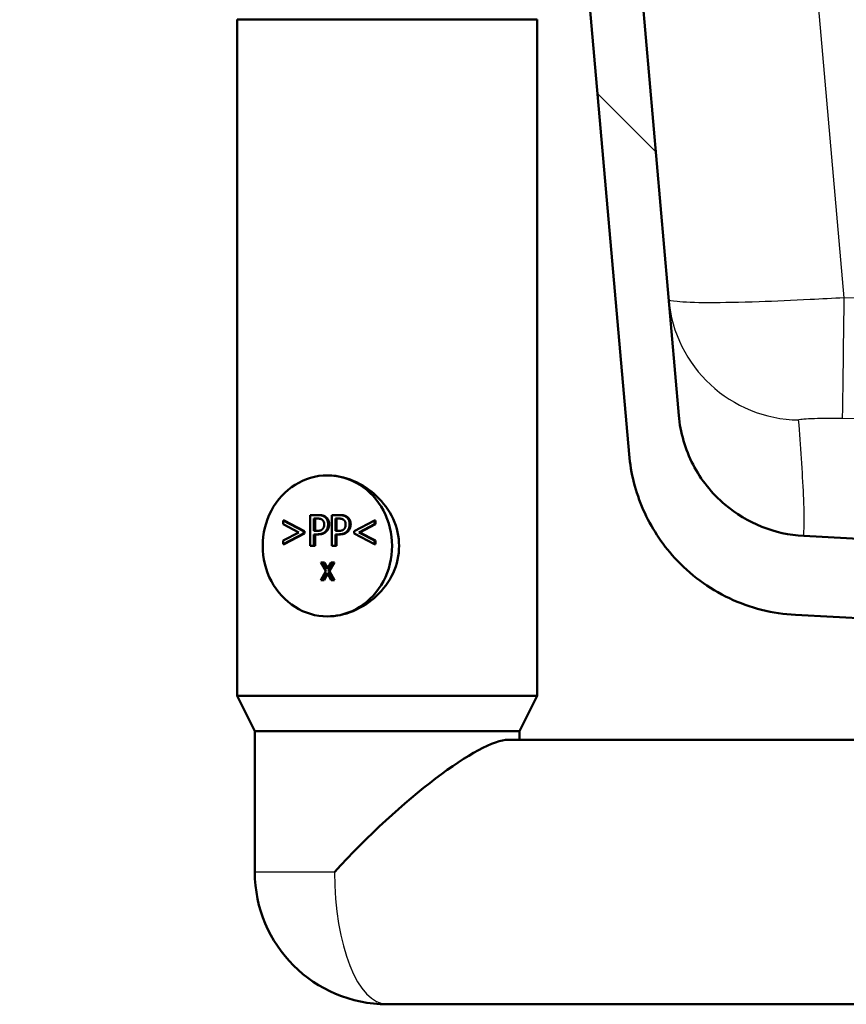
# Model space of a CAD drawing. Header units: millimetres. Extents: x 100 to 2000, y 93 to 2870.
# Tile 10 of 39: x 475 to 569, y 1511 to 1623. Entities that reach past the tile are written whole.
import ezdxf

# ---------------------------------------------------------------- set-up
doc = ezdxf.new("R2010")
doc.units = ezdxf.units.MM
doc.header["$LTSCALE"] = 10
for name, color, linetype, lineweight in [('Dimensions(ISO)', 7, 'Continuous', 25), ('Hatch', 7, 'Continuous', 9), ('Visible Edges(ISO)', 7, 'Continuous', 50), ('Visible Tangent Edges(ISO)', 7, 'Continuous', 25)]:
    doc.layers.add(name, color=color, linetype=linetype, lineweight=lineweight)
doc.styles.add('Text_3.5mm', font='arial.ttf', dxfattribs={"width": 0.9})
doc.dimstyles.new('KS-STANDARD', dxfattribs={"dimscale": 10, "dimtxt": 3.5, "dimasz": 2.5, "dimexe": 3.175, "dimexo": 0, "dimgap": 0.8, "dimtad": 1, "dimdec": 1, "dimrnd": 1e-08, "dimtxsty": 'Text_3.5mm', "dimcen": 0.09, "dimdle": 10, "dimclrd": 7, "dimclre": 7, "dimclrt": 7, "dimadec": 0, "dimazin": 2, "dimtfac": 0.714286, "dimtdec": 4, "dimtmove": 0, "dimatfit": 3, "dimfxl": 0, "dimtolj": 1, "dimlwd": 25, "dimlwe": 25, "dimarcsym": 0})

# ---------------------------------------------------------------- blocks, each defined once
blk = doc.blocks.new('*D11')
at = {"layer": 'Defpoints', "color": 0, "linetype": 'Continuous'}
for p in [(650.43, 2048.97), (399.03, 1756.69), (650.43, 1559.6)]:
    blk.add_point(p, dxfattribs=at)
at = {"layer": 'Dimensions(ISO)', "color": 7, "linetype": 'Continuous', "lineweight": 25}
for p, q in [((399.03, 1756.69), (399.03, 2080.72)), ((650.43, 1559.6), (650.43, 2080.72)), ((424.03, 2048.97), (625.43, 2048.97))]:
    blk.add_line(p, q, dxfattribs=at)
at = {"layer": 'Dimensions(ISO)', "color": 7, "linetype": 'Continuous'}
for points in [[(424.03, 2053.14), (424.03, 2044.8), (399.03, 2048.97)], [(625.43, 2053.14), (625.43, 2044.8), (650.43, 2048.97)]]:
    blk.add_solid(points, dxfattribs=at)
at = {"layer": 'Dimensions(ISO)', "color": 7, "linetype": 'Continuous', "lineweight": 25, "insert": (493.2, 2074.84), "char_height": 35, "attachment_point": 4, "style": 'Text_3.5mm'}
blk.add_mtext('\\A1;251', dxfattribs=at)

msp = doc.modelspace()

# ---------------------------------------------------------------- hatches: boundary and pattern name
at = {"layer": 'Hatch'}
h = msp.add_hatch(dxfattribs=at)
h.set_pattern_fill('ANSI31', color=256, scale=254, angle=90, style=0)
h.set_pattern_definition([(135, (0, 0), (-22.45064, -22.45064), [])])
edge = h.paths.add_edge_path()
edge.add_line((590.43, 1547), (605.76, 1547))
edge.add_line((605.76, 1547), (605.62, 1548.94))
edge.add_ellipse((605.32, 1547.77), major_axis=(1.2, -0.04), ratio=1, start_angle=77.607, end_angle=90)
edge.add_line((605.36, 1548.97), (593.4, 1549.39))
edge.add_ellipse((593.41, 1549.49), major_axis=(-0.0999, 0.0035), ratio=1, start_angle=0, end_angle=90, ccw=False)
edge.add_line((593.31, 1549.5), (593.32, 1549.89))
edge.add_ellipse((593.42, 1549.89), major_axis=(0.0035, 0.0999), ratio=1, start_angle=2, end_angle=90, ccw=False)
edge.add_line((593.42, 1549.99), (605.55, 1549.99))
edge.add_line((605.55, 1549.99), (605.48, 1551))
edge.add_ellipse((604.48, 1550.93), major_axis=(-0.07, 0.998), ratio=1, start_angle=270, end_angle=341)
edge.add_line((604.74, 1551.9), (594.69, 1554.59))
edge.add_ellipse((594.95, 1555.55), major_axis=(-0.966, 0.259), ratio=1, start_angle=54.5, end_angle=90, ccw=False)
edge.add_line((594.18, 1554.92), (592.51, 1556.94))
edge.add_ellipse((593.29, 1557.57), major_axis=(-0.636, 0.772), ratio=1, start_angle=54.5, end_angle=90, ccw=False)
edge.add_line((592.29, 1557.5), (592.14, 1559.6))
edge.add_ellipse((588.65, 1559.35), major_axis=(-0.24, 3.49), ratio=1, start_angle=270, end_angle=353)
edge.add_line((588.83, 1562.85), (564.36, 1564.13))
edge.add_spline(control_points=[(564.36, 1564.13), (562.73, 1564.22), (561.12, 1564.57), (558.08, 1565.78), (556.67, 1566.63), (553.94, 1568.95), (552.71, 1570.49), (550.92, 1573.96), (550.37, 1575.86), (550.2, 1577.8)], knot_values=[-2.152597, -2.152597, -2.152597, -2.152597, -1.662265, -1.662265, -1.171933, -1.171933, -0.585967, -0.585967, 0, 0, 0, 0], degree=3, periodic=0)
edge.add_line((550.2, 1577.8), (534.99, 1751.71))
edge.add_ellipse((533.49, 1751.58), major_axis=(-0.13, 1.49), ratio=1, start_angle=270, end_angle=354.5)
edge.add_line((533.5, 1753.08), (516, 1753.23))
edge.add_line((516, 1753.23), (516, 1746.73))
edge.add_line((516, 1746.73), (517.72, 1746.72))
edge.add_ellipse((517.72, 1745.72), major_axis=(1, -0.009), ratio=1, start_angle=10, end_angle=90, ccw=False)
edge.add_line((518.7, 1745.88), (518.91, 1744.62))
edge.add_ellipse((519.41, 1744.7), major_axis=(0.083, -0.493), ratio=1, start_angle=270, end_angle=350)
edge.add_line((519.4, 1744.2), (525.54, 1744.15))
edge.add_ellipse((525.5, 1739.65), major_axis=(4.5, -0.04), ratio=1, start_angle=5.5, end_angle=90, ccw=False)
edge.add_line((529.98, 1740.04), (544.56, 1573.4))
edge.add_spline(control_points=[(544.56, 1573.4), (544.75, 1571.23), (545.3, 1569.1), (547.05, 1565.11), (548.24, 1563.27), (551.47, 1559.74), (553.58, 1558.17), (558.29, 1555.95), (560.84, 1555.3), (563.44, 1555.17)], knot_values=[-2.870129, -2.870129, -2.870129, -2.870129, -2.216354, -2.216354, -1.562578, -1.562578, -0.781289, -0.781289, 0, 0, 0, 0], degree=3, periodic=0)
edge.add_line((563.44, 1555.17), (577.94, 1554.41))
edge.add_ellipse((577.42, 1544.42), major_axis=(9.99, -0.52), ratio=1, start_angle=37.8602, end_angle=90, ccw=False)
edge.add_ellipse((593.83, 1555.85), major_axis=(5.72, -8.21), ratio=1, start_angle=270, end_angle=302.2923)
edge.add_ellipse((590.43, 1546.5), major_axis=(0.143, 0.479), ratio=1, start_angle=16.5598, end_angle=90, ccw=False)
edge = h.paths.add_edge_path()
edge.add_line((484.91, 1753.51), (467.54, 1753.66))
edge.add_ellipse((467.56, 1756.66), major_axis=(-3, 0.03), ratio=1, start_angle=5.5, end_angle=90, ccw=False)
edge.add_line((464.58, 1756.4), (464.15, 1761.32))
edge.add_ellipse((462.65, 1761.19), major_axis=(-0.13, 1.49), ratio=1, start_angle=270, end_angle=355)
edge.add_line((462.65, 1762.69), (445.84, 1762.69))
edge.add_ellipse((445.84, 1761.19), major_axis=(-1.5, 0), ratio=1, start_angle=270, end_angle=356)
edge.add_line((444.35, 1761.29), (444.03, 1756.69))
edge.add_line((444.03, 1756.69), (450.03, 1756.69))
edge.add_line((450.03, 1756.69), (450.87, 1756.69))
edge.add_ellipse((450.87, 1755.69), major_axis=(1, 0), ratio=1, start_angle=0, end_angle=90, ccw=False)
edge.add_line((451.87, 1755.69), (451.87, 1752.7))
edge.add_ellipse((449.57, 1750.78), major_axis=(1.92, -2.31), ratio=1, start_angle=65.2703, end_angle=90, ccw=False)
edge.add_line((452.46, 1751.56), (453.64, 1747.19))
edge.add_line((453.64, 1747.19), (460.31, 1747.77))
edge.add_line((460.31, 1747.77), (460.57, 1744.78))
edge.add_line((460.57, 1744.78), (454.43, 1744.24))
edge.add_line((454.43, 1744.24), (455.85, 1738.91))
edge.add_ellipse((458.75, 1739.69), major_axis=(0.78, -2.9), ratio=1, start_angle=270, end_angle=345)
edge.add_line((458.75, 1736.69), (460.9, 1736.69))
edge.add_ellipse((460.9, 1739.69), major_axis=(3, 0), ratio=1, start_angle=270, end_angle=345.7615)
edge.add_line((463.81, 1738.95), (464.49, 1741.63))
edge.add_ellipse((468.36, 1740.65), major_axis=(0.98, 3.88), ratio=1, start_angle=13.7385, end_angle=90, ccw=False)
edge.add_line((468.4, 1744.65), (481.48, 1744.53))
edge.add_ellipse((481.49, 1745.03), major_axis=(0.5, -0.004), ratio=1, start_angle=270, end_angle=350)
edge.add_line((481.98, 1744.94), (482.21, 1746.2))
edge.add_ellipse((483.2, 1746.02), major_axis=(0.182, 0.983), ratio=1, start_angle=10, end_angle=90, ccw=False)
edge.add_line((483.2, 1747.02), (484.91, 1747))
edge.add_line((484.91, 1747), (484.91, 1753.51))
edge = h.paths.add_edge_path()
edge.add_line((705.46, 1547), (710.43, 1547))
edge.add_ellipse((710.43, 1546.5), major_axis=(0.5, 0), ratio=1, start_angle=16.5598, end_angle=90, ccw=False)
edge.add_ellipse((707.02, 1555.85), major_axis=(3.88, -9.22), ratio=1, start_angle=0, end_angle=32.2923)
edge.add_ellipse((723.43, 1544.42), major_axis=(5.72, 8.21), ratio=1, start_angle=37.8602, end_angle=90, ccw=False)
edge.add_line((722.91, 1554.41), (905.38, 1563.97))
edge.add_spline(control_points=[(905.38, 1563.97), (907.56, 1564.08), (909.7, 1564.55), (913.75, 1566.16), (915.63, 1567.3), (919.27, 1570.39), (920.91, 1572.45), (923.3, 1577.08), (924.03, 1579.61), (924.26, 1582.2)], knot_values=[-2.870129, -2.870129, -2.870129, -2.870129, -2.216354, -2.216354, -1.562578, -1.562578, -0.781289, -0.781289, 0, 0, 0, 0], degree=3, periodic=0)
edge.add_line((924.26, 1582.2), (935.37, 1709.22))
edge.add_ellipse((1034.99, 1700.5), major_axis=(8.72, 99.62), ratio=1, start_angle=77, end_angle=90, ccw=False)
edge.add_line((939.88, 1731.41), (941.44, 1736.19))
edge.add_ellipse((922.42, 1742.37), major_axis=(6.18, 19.02), ratio=1, start_angle=270, end_angle=273)
edge.add_line((941.74, 1737.19), (943.63, 1744.24))
edge.add_line((943.63, 1744.24), (937.48, 1744.78))
edge.add_line((937.48, 1744.78), (937.74, 1747.77))
edge.add_line((937.74, 1747.77), (944.41, 1747.19))
edge.add_line((944.41, 1747.19), (945.59, 1751.56))
edge.add_ellipse((948.48, 1750.78), major_axis=(0.78, 2.9), ratio=1, start_angle=65.2703, end_angle=90, ccw=False)
edge.add_line((946.18, 1752.7), (946.18, 1755.69))
edge.add_ellipse((947.18, 1755.69), major_axis=(0, 1), ratio=1, start_angle=0, end_angle=90, ccw=False)
edge.add_line((947.18, 1756.69), (948.03, 1756.69))
edge.add_line((948.03, 1756.69), (954.03, 1756.69))
edge.add_line((954.03, 1756.69), (953.7, 1761.29))
edge.add_ellipse((952.21, 1761.19), major_axis=(-0.1, 1.5), ratio=1, start_angle=270, end_angle=356)
edge.add_line((952.21, 1762.69), (935.4, 1762.69))
edge.add_ellipse((935.4, 1761.19), major_axis=(-1.5, 0), ratio=1, start_angle=270, end_angle=355)
edge.add_line((933.91, 1761.32), (918.62, 1586.61))
edge.add_spline(control_points=[(918.62, 1586.61), (918.48, 1584.98), (918.07, 1583.38), (916.76, 1580.39), (915.86, 1579.01), (913.44, 1576.36), (911.86, 1575.19), (908.32, 1573.52), (906.41, 1573.04), (904.46, 1572.94)], knot_values=[-2.152597, -2.152597, -2.152597, -2.152597, -1.662265, -1.662265, -1.171933, -1.171933, -0.585967, -0.585967, 0, 0, 0, 0], degree=3, periodic=0)
edge.add_line((904.46, 1572.94), (712.02, 1562.85))
edge.add_ellipse((712.2, 1559.35), major_axis=(-3.5, -0.18), ratio=1, start_angle=270, end_angle=353)
edge.add_line((708.71, 1559.6), (708.56, 1557.5))
edge.add_ellipse((707.57, 1557.57), major_axis=(-0.07, -0.998), ratio=1, start_angle=54.5, end_angle=90, ccw=False)
edge.add_line((708.34, 1556.94), (706.67, 1554.92))
edge.add_ellipse((705.9, 1555.55), major_axis=(-0.636, -0.772), ratio=1, start_angle=54.5, end_angle=90, ccw=False)
edge.add_line((706.16, 1554.59), (696.11, 1551.9))
edge.add_ellipse((696.37, 1550.93), major_axis=(-0.966, -0.259), ratio=1, start_angle=270, end_angle=341)
edge.add_line((695.38, 1551), (695.31, 1549.99))
edge.add_line((695.31, 1549.99), (707.43, 1549.99))
edge.add_ellipse((707.43, 1549.89), major_axis=(0.1, 0), ratio=1, start_angle=2, end_angle=90, ccw=False)
edge.add_line((707.53, 1549.89), (707.54, 1549.5))
edge.add_ellipse((707.44, 1549.49), major_axis=(0.0035, -0.0999), ratio=1, start_angle=0, end_angle=90, ccw=False)
edge.add_line((707.45, 1549.39), (695.49, 1548.97))
edge.add_ellipse((695.53, 1547.77), major_axis=(1.16, 0.3), ratio=1, start_angle=77.607, end_angle=90)
edge.add_line((695.23, 1548.94), (695.1, 1547))
edge.add_line((695.1, 1547), (705.46, 1547))

# ---------------------------------------------------------------- linework, layer by layer
at = {"layer": 'Visible Edges(ISO)'}
for p, q in [((550.2, 1577.8), (534.99, 1751.71)), ((529.98, 1740.04), (544.56, 1573.4)), ((500.12, 1622.7), (534.12, 1622.7)), ((500.12, 1622.7), (500.12, 1546)), ((534.12, 1622.7), (534.12, 1546)), ((508.4, 1563), (508.4, 1566.5)), ((508.4, 1566.5), (509.21, 1566.5)), ((508.83, 1564.7), (508.83, 1566.1)), ((508.83, 1566.1), (509.18, 1566.1)), ((508.95, 1566.1), (508.95, 1564.7)), ((509.33, 1566.5), (509.21, 1566.5)), ((510.84, 1563), (510.84, 1566.5)), ((510.84, 1566.5), (511.65, 1566.5)), ((511.27, 1564.7), (511.27, 1566.1)), ((511.27, 1566.1), (511.62, 1566.1)), ((511.39, 1566.1), (511.39, 1564.7)), ((511.77, 1566.5), (511.65, 1566.5)), ((505.33, 1565.46), (505.33, 1565.88)), ((505.45, 1565.88), (505.33, 1565.88)), ((505.33, 1565.88), (507.64, 1564.67)), ((507.12, 1564.53), (505.33, 1565.46)), ((505.45, 1565.88), (507.76, 1564.67)), ((513.38, 1564.67), (515.7, 1565.88)), ((515.7, 1565.46), (513.9, 1564.53)), ((515.82, 1565.46), (514.02, 1564.53)), ((515.82, 1565.88), (515.7, 1565.88)), ((515.7, 1565.88), (515.7, 1565.46)), ((515.82, 1565.46), (515.7, 1565.46)), ((515.82, 1565.88), (515.82, 1565.46)), ((505.33, 1563.6), (507.12, 1564.53)), ((507.64, 1564.39), (505.33, 1563.19)), ((507.76, 1564.39), (505.45, 1563.19)), ((507.76, 1564.67), (507.64, 1564.67)), ((507.64, 1564.67), (507.64, 1564.39)), ((507.76, 1564.39), (507.64, 1564.39)), ((507.76, 1564.67), (507.76, 1564.39)), ((509.12, 1564.7), (508.83, 1564.7)), ((509.19, 1564.31), (508.83, 1564.31)), ((508.83, 1564.31), (508.83, 1563)), ((508.95, 1564.31), (508.95, 1563)), ((509.31, 1564.31), (509.19, 1564.31)), ((511.56, 1564.7), (511.27, 1564.7)), ((511.63, 1564.31), (511.27, 1564.31)), ((511.27, 1564.31), (511.27, 1563)), ((511.39, 1564.31), (511.39, 1563)), ((511.75, 1564.31), (511.63, 1564.31)), ((513.38, 1564.39), (513.38, 1564.67)), ((515.7, 1563.19), (513.38, 1564.39)), ((514.02, 1564.53), (513.9, 1564.53)), ((513.9, 1564.53), (515.7, 1563.6)), ((514.02, 1564.53), (515.82, 1563.6)), ((588.83, 1562.85), (564.36, 1564.13)), ((505.33, 1563.19), (505.33, 1563.6)), ((505.45, 1563.19), (505.33, 1563.19)), ((508.83, 1563), (508.4, 1563)), ((508.95, 1563), (508.83, 1563)), ((511.27, 1563), (510.84, 1563)), ((511.39, 1563), (511.27, 1563)), ((515.82, 1563.6), (515.7, 1563.6)), ((515.7, 1563.6), (515.7, 1563.19)), ((515.82, 1563.19), (515.7, 1563.19)), ((515.82, 1563.6), (515.82, 1563.19)), ((510.19, 1560.13), (509.62, 1561.13)), ((509.62, 1561.13), (509.9, 1561.13)), ((510.02, 1561.13), (509.9, 1561.13)), ((509.9, 1561.13), (510.34, 1560.35)), ((510.02, 1561.13), (510.4, 1560.45)), ((510.34, 1560.35), (510.78, 1561.13)), ((511.05, 1561.13), (510.47, 1560.15)), ((511.17, 1561.13), (510.59, 1560.15)), ((510.78, 1561.13), (511.05, 1561.13)), ((511.17, 1561.13), (511.05, 1561.13)), ((509.6, 1559.13), (510.19, 1560.13)), ((510.32, 1559.93), (509.87, 1559.13)), ((510.38, 1559.82), (509.99, 1559.13)), ((510.77, 1559.13), (510.32, 1559.93)), ((510.59, 1560.15), (510.47, 1560.15)), ((510.47, 1560.15), (511.05, 1559.13)), ((510.59, 1560.15), (511.17, 1559.13)), ((509.87, 1559.13), (509.6, 1559.13)), ((509.99, 1559.13), (509.87, 1559.13)), ((511.05, 1559.13), (510.77, 1559.13)), ((511.17, 1559.13), (511.05, 1559.13)), ((563.44, 1555.17), (577.94, 1554.41)), ((500.12, 1546), (534.12, 1546)), ((502.12, 1542), (500.12, 1546)), ((532.12, 1542), (534.12, 1546)), ((502.12, 1542), (532.12, 1542)), ((502.12, 1542), (502.12, 1526)), ((532.12, 1542), (532.12, 1541)), ((530.88, 1541), (572.3, 1541)), ((517.12, 1511), (572.3, 1511))]:
    msp.add_line(p, q, dxfattribs=at)
msp.add_arc((517.12, 1526), 15, 180, 270, dxfattribs=at)
for centre, major_axis, ratio, start_param, end_param in [((510.35, 1563), (0, 8), 0.917216, 0, 3.141593), ((510.35, 1563), (0, -8), 0.917216, 0, 3.141593), ((517.12, 1526), (14.69, 14.69), 0.207796, 0.20488, 1.775676)]:
    msp.add_ellipse(centre, major_axis=major_axis, ratio=ratio, start_param=start_param, end_param=end_param, dxfattribs=at)
for points, knots in [([(564.36, 1564.13), (562.73, 1564.22), (561.12, 1564.57), (558.08, 1565.78), (556.67, 1566.63), (553.94, 1568.95), (552.71, 1570.49), (550.92, 1573.96), (550.37, 1575.86), (550.2, 1577.8)], [-2.152597, -2.152597, -2.152597, -2.152597, -1.662265, -1.662265, -1.171933, -1.171933, -0.585967, -0.585967, 0, 0, 0, 0]), ([(544.56, 1573.4), (544.75, 1571.23), (545.3, 1569.1), (547.05, 1565.11), (548.24, 1563.27), (551.47, 1559.74), (553.58, 1558.17), (558.29, 1555.95), (560.84, 1555.3), (563.44, 1555.17)], [-2.870129, -2.870129, -2.870129, -2.870129, -2.216354, -2.216354, -1.562578, -1.562578, -0.781289, -0.781289, 0, 0, 0, 0]), ([(510.35, 1571), (511.29, 1571), (512.32, 1570.79), (514.26, 1569.97), (515.18, 1569.35), (516.67, 1567.95), (517.34, 1567.06), (518.25, 1565.1), (518.48, 1564.02), (518.48, 1563)], [3.680585, 3.680585, 3.680585, 3.680585, 3.986983, 3.986983, 4.29338, 4.29338, 4.600414, 4.600414, 4.907447, 4.907447, 4.907447, 4.907447]), ([(518.48, 1563), (518.48, 1561.97), (518.25, 1560.89), (517.34, 1558.93), (516.67, 1558.04), (515.18, 1556.64), (514.26, 1556.02), (512.32, 1555.2), (511.29, 1555), (510.35, 1555)], [0, 0, 0, 0, 0.307033, 0.307033, 0.614067, 0.614067, 0.920464, 0.920464, 1.226862, 1.226862, 1.226862, 1.226862])]:
    msp.add_open_spline(points, degree=3, knots=knots, dxfattribs=at)
for points in [[(509.18, 1566.1), (509.39, 1566.1), (509.66, 1566.04), (509.76, 1565.97)], [(509.21, 1566.5), (509.5, 1566.5), (509.9, 1566.4), (510.05, 1566.28)], [(509.33, 1566.5), (509.62, 1566.5), (510.02, 1566.4), (510.17, 1566.28)], [(510.05, 1566.28), (510.23, 1566.15), (510.43, 1565.74), (510.43, 1565.45)], [(510.17, 1566.28), (510.35, 1566.15), (510.55, 1565.74), (510.55, 1565.45)], [(511.62, 1566.1), (511.82, 1566.1), (512.09, 1566.04), (512.19, 1565.97)], [(511.65, 1566.5), (511.93, 1566.5), (512.33, 1566.4), (512.49, 1566.28)], [(511.77, 1566.5), (512.05, 1566.5), (512.45, 1566.4), (512.61, 1566.28)], [(512.49, 1566.28), (512.67, 1566.15), (512.87, 1565.74), (512.87, 1565.45)], [(512.61, 1566.28), (512.79, 1566.15), (512.99, 1565.74), (512.99, 1565.45)], [(509.76, 1565.97), (509.87, 1565.88), (509.99, 1565.61), (509.99, 1565.43)], [(509.99, 1565.43), (509.99, 1565.27), (509.9, 1565.02), (509.81, 1564.91)], [(510.43, 1565.45), (510.43, 1565.22), (510.29, 1564.81), (510.15, 1564.67)], [(510.55, 1565.45), (510.55, 1565.22), (510.4, 1564.81), (510.27, 1564.67)], [(512.19, 1565.97), (512.31, 1565.88), (512.42, 1565.61), (512.42, 1565.43)], [(512.42, 1565.43), (512.42, 1565.27), (512.34, 1565.02), (512.24, 1564.91)], [(512.87, 1565.45), (512.87, 1565.22), (512.72, 1564.81), (512.59, 1564.67)], [(512.99, 1565.45), (512.99, 1565.22), (512.84, 1564.81), (512.71, 1564.67)], [(509.81, 1564.91), (509.7, 1564.79), (509.38, 1564.7), (509.12, 1564.7)], [(510.15, 1564.67), (509.99, 1564.49), (509.54, 1564.31), (509.19, 1564.31)], [(510.27, 1564.67), (510.11, 1564.49), (509.66, 1564.31), (509.31, 1564.31)], [(512.24, 1564.91), (512.14, 1564.79), (511.82, 1564.7), (511.56, 1564.7)], [(512.59, 1564.67), (512.42, 1564.49), (511.97, 1564.31), (511.63, 1564.31)], [(512.71, 1564.67), (512.54, 1564.49), (512.09, 1564.31), (511.75, 1564.31)]]:
    msp.add_open_spline(points, degree=2, dxfattribs=at)
at = {"layer": 'Visible Tangent Edges(ISO)'}
for p, q in [((568.96, 1591.15), (554.57, 1755.64)), ((510.17, 1566.28), (510.05, 1566.28)), ((512.61, 1566.28), (512.49, 1566.28)), ((510.55, 1565.45), (510.43, 1565.45)), ((512.99, 1565.45), (512.87, 1565.45)), ((510.27, 1564.67), (510.15, 1564.67)), ((512.71, 1564.67), (512.59, 1564.67)), ((511.15, 1526), (502.12, 1526))]:
    msp.add_line(p, q, dxfattribs=at)
for centre, major_axis, ratio, start_param, end_param in [((563.99, 1592.27), (-14.94, -1.31), 0.998707, 0, 1.470193), ((568.96, 1592.46), (-0.19, -15), 0.001104, 0.050833, 1.483537), ((517.12, 1526), (0, -15), 0.398389, 4.712389, 6.283185)]:
    msp.add_ellipse(centre, major_axis=major_axis, ratio=ratio, start_param=start_param, end_param=end_param, dxfattribs=at)
for points, knots in [([(899.43, 1595.02), (844.37, 1593.27), (789.3, 1591.89), (707.05, 1590.83), (679.87, 1590.64), (624.79, 1590.62), (596.87, 1590.8), (568.96, 1591.15)], [-33.05274, -33.05274, -33.05274, -33.05274, -16.52637, -16.52637, -8.374686, -8.374686, 0, 0, 0, 0]), ([(568.96, 1591.15), (567.67, 1591.07), (566.38, 1591), (563.09, 1590.83), (561.13, 1590.75), (557.15, 1590.62), (555.21, 1590.58), (552.01, 1590.58), (550.78, 1590.63), (549.38, 1590.77), (549.06, 1590.86), (549.05, 1590.96)], [0, 0, 0, 0, 0.0971798, 0.0971798, 0.2526675, 0.2526675, 0.4388993, 0.4388993, 0.6295902, 0.6295902, 0.783817, 0.783817, 0.783817, 0.783817]), ([(568.77, 1577.48), (596.74, 1577.13), (624.72, 1576.95), (679.94, 1576.97), (707.18, 1577.16), (789.61, 1578.22), (844.78, 1579.6), (899.9, 1581.34)], [0, 0, 0, 0, 8.374686, 8.374686, 16.52637, 16.52637, 33.05274, 33.05274, 33.05274, 33.05274]), ([(563.79, 1577.29), (563.79, 1577.32), (563.87, 1577.34), (564.21, 1577.39), (564.52, 1577.42), (565.31, 1577.46), (565.8, 1577.47), (566.8, 1577.49), (567.29, 1577.49), (568.12, 1577.49), (568.44, 1577.48), (568.77, 1577.48)], [-0.783817, -0.783817, -0.783817, -0.783817, -0.6295902, -0.6295902, -0.4388993, -0.4388993, -0.2526675, -0.2526675, -0.0971798, -0.0971798, 0, 0, 0, 0]), ([(564.36, 1564.13), (564.36, 1564.13), (564.38, 1564.34), (564.41, 1565.05), (564.43, 1565.56), (564.42, 1566.91), (564.39, 1567.8), (564.29, 1570.06), (564.21, 1571.47), (564.01, 1574.35), (563.9, 1575.81), (563.79, 1577.29)], [32.534725, 32.534725, 32.534725, 32.534725, 36.883838, 36.883838, 41.469236, 41.469236, 47.568794, 47.568794, 56.31912, 56.31912, 65.069446, 65.069446, 65.069446, 65.069446])]:
    msp.add_open_spline(points, degree=3, knots=knots, dxfattribs=at)

# ---------------------------------------------------------------- dimensions: what is measured, and where the dimension line sits
at = {"layer": 'Dimensions(ISO)', "color": 7, "linetype": 'Continuous', "lineweight": 25}
dim = msp.add_linear_dim(base=(650.43, 2048.97), p1=(399.03, 1756.69), p2=(650.43, 1559.6), angle=180, dimstyle='KS-STANDARD', override={"dimgap": 0.8, "dimdec": 0, "dimtol": 0, "dimlim": 0, "dimtp": 0, "dimtm": 0, "dimtdec": 4, "dimtofl": 0, "dimatfit": 1}, dxfattribs=at)
dim.commit()
dim.dimension.update_dxf_attribs({"geometry": '*D11', "text_midpoint": (525.23, 2048.97), "dimtype": 160})

doc.saveas('drawing.dxf')
